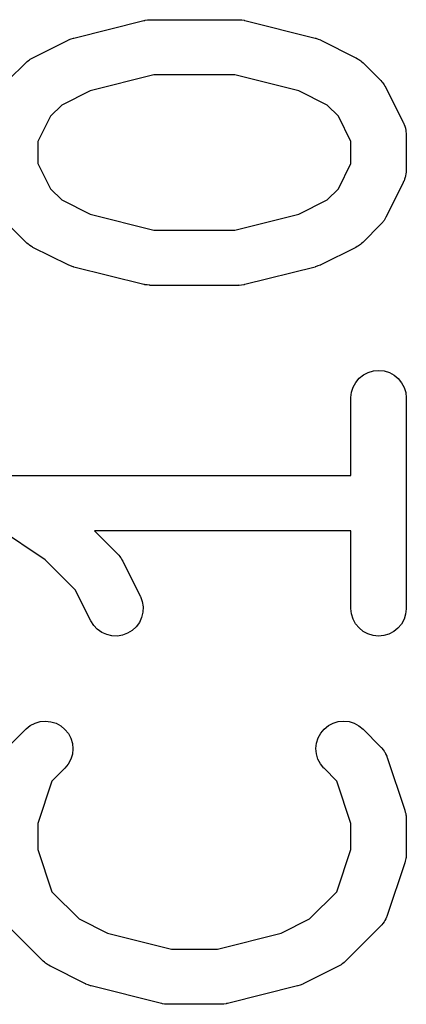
# Model space of a CAD drawing. Extents: x 0.02 to 3.89, y 0.07 to 3.88.
# Tile 104 of 172: x 2.4809 to 2.5222, y 1.4273 to 1.5326. Entities that reach past the tile are written whole.
import ezdxf

# ---------------------------------------------------------------- set-up
doc = ezdxf.new("R2010")
doc.units = 0
doc.header["$MEASUREMENT"] = 0
doc.layers.add('BLACK', color=7, linetype='CONTINUOUS')

msp = doc.modelspace()

# ---------------------------------------------------------------- linework, layer by layer
at = {"layer": 'BLACK', "linetype": 'CONTINUOUS'}
for p, q in [((2.49457, 1.53258), (2.49481, 1.53261)), ((2.49481, 1.53261), (2.49486, 1.53261)), ((2.49486, 1.53261), (2.49491, 1.53261)), ((2.49491, 1.53261), (2.50428, 1.53261)), ((2.50428, 1.53261), (2.50433, 1.53261)), ((2.50433, 1.53261), (2.50438, 1.53261)), ((2.50438, 1.53261), (2.50443, 1.53261)), ((2.50443, 1.53261), (2.50466, 1.53258)), ((2.4867, 1.53065), (2.49419, 1.53253)), ((2.49419, 1.53253), (2.49423, 1.53254)), ((2.49423, 1.53254), (2.49429, 1.53254)), ((2.49429, 1.53254), (2.49434, 1.53256)), ((2.49434, 1.53256), (2.49457, 1.53258)), ((2.50466, 1.53258), (2.5049, 1.53255)), ((2.5049, 1.53255), (2.50495, 1.53253)), ((2.50495, 1.53253), (2.505, 1.53253)), ((2.505, 1.53253), (2.5125, 1.53065)), ((2.48615, 1.53046), (2.48641, 1.53055)), ((2.48641, 1.53055), (2.48667, 1.53064)), ((2.48667, 1.53064), (2.48668, 1.53065)), ((2.48668, 1.53065), (2.4867, 1.53065)), ((2.5125, 1.53065), (2.51254, 1.53064)), ((2.51254, 1.53064), (2.51255, 1.53064)), ((2.51255, 1.53064), (2.51257, 1.53063)), ((2.51257, 1.53063), (2.51282, 1.53054)), ((2.51282, 1.53054), (2.51308, 1.53044)), ((2.48234, 1.52855), (2.48609, 1.53043)), ((2.48609, 1.53043), (2.48613, 1.53045)), ((2.48613, 1.53045), (2.48614, 1.53045)), ((2.48614, 1.53045), (2.48615, 1.53046)), ((2.51308, 1.53044), (2.51309, 1.53043)), ((2.51309, 1.53043), (2.5131, 1.53043)), ((2.5131, 1.53043), (2.51685, 1.52855)), ((2.48196, 1.52831), (2.48205, 1.52839)), ((2.48205, 1.52839), (2.4822, 1.52846)), ((2.4822, 1.52846), (2.48234, 1.52855)), ((2.51685, 1.52855), (2.51689, 1.52853)), ((2.51689, 1.52853), (2.51703, 1.52844)), ((2.51703, 1.52844), (2.51718, 1.52837)), ((2.4797, 1.52613), (2.48157, 1.528)), ((2.48157, 1.528), (2.4816, 1.52803)), ((2.4816, 1.52803), (2.48173, 1.52813)), ((2.48173, 1.52813), (2.48185, 1.52825)), ((2.48185, 1.52825), (2.48196, 1.52831)), ((2.51718, 1.52837), (2.51727, 1.52829)), ((2.51727, 1.52829), (2.51737, 1.52822)), ((2.51737, 1.52822), (2.51749, 1.52811)), ((2.51749, 1.52811), (2.51762, 1.528)), ((2.51762, 1.528), (2.5195, 1.52613)), ((2.49527, 1.52671), (2.48844, 1.525)), ((2.50392, 1.52671), (2.49527, 1.52671)), ((2.51075, 1.525), (2.50392, 1.52671)), ((2.5195, 1.52613), (2.51952, 1.5261)), ((2.51952, 1.5261), (2.51963, 1.52597)), ((2.51963, 1.52597), (2.51974, 1.52585)), ((2.51974, 1.52585), (2.51981, 1.52574)), ((2.51981, 1.52574), (2.51988, 1.52565)), ((2.51988, 1.52565), (2.51996, 1.5255)), ((2.51996, 1.5255), (2.52005, 1.52536)), ((2.52005, 1.52536), (2.52192, 1.52161)), ((2.48844, 1.525), (2.48541, 1.52349)), ((2.51378, 1.52349), (2.51075, 1.525)), ((2.48541, 1.52349), (2.48421, 1.52229)), ((2.51498, 1.52229), (2.51378, 1.52349)), ((2.48421, 1.52229), (2.48287, 1.51959)), ((2.51633, 1.51959), (2.51498, 1.52229)), ((2.52192, 1.52161), (2.52194, 1.52157)), ((2.52194, 1.52157), (2.52197, 1.52149)), ((2.52197, 1.52149), (2.52201, 1.52141)), ((2.52201, 1.52141), (2.52207, 1.52122)), ((2.52207, 1.52122), (2.52214, 1.52103)), ((2.52214, 1.52103), (2.52215, 1.52094)), ((2.52215, 1.52094), (2.52218, 1.52086)), ((2.52218, 1.52086), (2.5222, 1.52066)), ((2.5222, 1.52066), (2.52223, 1.52046)), ((2.52223, 1.52046), (2.52223, 1.52037)), ((2.52223, 1.52037), (2.52224, 1.52029)), ((2.52224, 1.52029), (2.52224, 1.51654)), ((2.48287, 1.51959), (2.48287, 1.51724)), ((2.51633, 1.51724), (2.51633, 1.51959)), ((2.48287, 1.51724), (2.48421, 1.51454)), ((2.51498, 1.51454), (2.51633, 1.51724)), ((2.52213, 1.51576), (2.52206, 1.51557)), ((2.52214, 1.51584), (2.52213, 1.51576)), ((2.52217, 1.51592), (2.52214, 1.51584)), ((2.52219, 1.51612), (2.52217, 1.51592)), ((2.52223, 1.51632), (2.52219, 1.51612)), ((2.52224, 1.5165), (2.52223, 1.51641)), ((2.52223, 1.51641), (2.52223, 1.51632)), ((2.52224, 1.51654), (2.52224, 1.5165)), ((2.52192, 1.51522), (2.52005, 1.51147)), ((2.52195, 1.5153), (2.52192, 1.51522)), ((2.522, 1.51538), (2.52195, 1.5153)), ((2.52206, 1.51557), (2.522, 1.51538)), ((2.48421, 1.51454), (2.48541, 1.51334)), ((2.51378, 1.51334), (2.51498, 1.51454)), ((2.48541, 1.51334), (2.48844, 1.51183)), ((2.51075, 1.51183), (2.51378, 1.51334)), ((2.48844, 1.51183), (2.49527, 1.51012)), ((2.50392, 1.51012), (2.51075, 1.51183)), ((2.48157, 1.50883), (2.4797, 1.5107)), ((2.5195, 1.5107), (2.51762, 1.50883)), ((2.5196, 1.51083), (2.5195, 1.5107)), ((2.51972, 1.51095), (2.5196, 1.51083)), ((2.51978, 1.51105), (2.51972, 1.51095)), ((2.51986, 1.51115), (2.51978, 1.51105)), ((2.51994, 1.51129), (2.51986, 1.51115)), ((2.52003, 1.51143), (2.51994, 1.51129)), ((2.52005, 1.51147), (2.52003, 1.51143)), ((2.49527, 1.51012), (2.50392, 1.51012)), ((2.4817, 1.50872), (2.48157, 1.50883)), ((2.48182, 1.50861), (2.4817, 1.50872)), ((2.48192, 1.50854), (2.48182, 1.50861)), ((2.48202, 1.50846), (2.48192, 1.50854)), ((2.48217, 1.50838), (2.48202, 1.50846)), ((2.4823, 1.50829), (2.48217, 1.50838)), ((2.51714, 1.50844), (2.51699, 1.50836)), ((2.51724, 1.50851), (2.51714, 1.50844)), ((2.51734, 1.50858), (2.51724, 1.50851)), ((2.51746, 1.50869), (2.51734, 1.50858)), ((2.51759, 1.5088), (2.51746, 1.50869)), ((2.51762, 1.50883), (2.51759, 1.5088)), ((2.48234, 1.50827), (2.4823, 1.50829)), ((2.48609, 1.5064), (2.48234, 1.50827)), ((2.51685, 1.50827), (2.5131, 1.5064)), ((2.51699, 1.50836), (2.51685, 1.50827)), ((2.4861, 1.50639), (2.48609, 1.5064)), ((2.48612, 1.50639), (2.4861, 1.50639)), ((2.48637, 1.50629), (2.48612, 1.50639)), ((2.48663, 1.50619), (2.48637, 1.50629)), ((2.51278, 1.50628), (2.51253, 1.50618)), ((2.51304, 1.50637), (2.51278, 1.50628)), ((2.51305, 1.50638), (2.51304, 1.50637)), ((2.51307, 1.50638), (2.51305, 1.50638)), ((2.5131, 1.5064), (2.51307, 1.50638)), ((2.48664, 1.50619), (2.48663, 1.50619)), ((2.48666, 1.50618), (2.48664, 1.50619)), ((2.4867, 1.50617), (2.48666, 1.50618)), ((2.49419, 1.5043), (2.4867, 1.50617)), ((2.5125, 1.50617), (2.505, 1.5043)), ((2.51251, 1.50618), (2.5125, 1.50617)), ((2.51253, 1.50618), (2.51251, 1.50618)), ((2.49425, 1.50429), (2.49419, 1.5043)), ((2.4943, 1.50428), (2.49425, 1.50429)), ((2.49453, 1.50425), (2.4943, 1.50428)), ((2.49476, 1.50422), (2.49453, 1.50425)), ((2.49482, 1.50422), (2.49476, 1.50422)), ((2.49487, 1.50421), (2.49482, 1.50422)), ((2.49491, 1.50421), (2.49487, 1.50421)), ((2.50428, 1.50421), (2.49491, 1.50421)), ((2.50434, 1.50422), (2.50428, 1.50421)), ((2.50439, 1.50421), (2.50434, 1.50422)), ((2.50462, 1.50424), (2.50439, 1.50421)), ((2.50486, 1.50427), (2.50462, 1.50424)), ((2.50491, 1.50428), (2.50486, 1.50427)), ((2.50496, 1.50429), (2.50491, 1.50428)), ((2.505, 1.5043), (2.50496, 1.50429)), ((2.51767, 1.49464), (2.51818, 1.4949)), ((2.51818, 1.4949), (2.51873, 1.49507)), ((2.51873, 1.49507), (2.5193, 1.49512)), ((2.5193, 1.49512), (2.51988, 1.49506)), ((2.51988, 1.49506), (2.52043, 1.49489)), ((2.52043, 1.49489), (2.52093, 1.49461)), ((2.51657, 1.49333), (2.51685, 1.49383)), ((2.51685, 1.49383), (2.51722, 1.49428)), ((2.51722, 1.49428), (2.51767, 1.49464)), ((2.52093, 1.49461), (2.52138, 1.49425)), ((2.52138, 1.49425), (2.52174, 1.4938)), ((2.52174, 1.4938), (2.52201, 1.49329)), ((2.51633, 1.49221), (2.51639, 1.49278)), ((2.51639, 1.49278), (2.51657, 1.49333)), ((2.52201, 1.49329), (2.52218, 1.49274)), ((2.52218, 1.49274), (2.52224, 1.49217)), ((2.51633, 1.49217), (2.51633, 1.49221)), ((2.51633, 1.48387), (2.51633, 1.49217)), ((2.52224, 1.49217), (2.52224, 1.46967)), ((2.47991, 1.48387), (2.51633, 1.48387)), ((2.48366, 1.47487), (2.47827, 1.47846)), ((2.51633, 1.47796), (2.48892, 1.47796)), ((2.48892, 1.47796), (2.49137, 1.47551)), ((2.51633, 1.46967), (2.51633, 1.47796)), ((2.48686, 1.47167), (2.48366, 1.47487)), ((2.49137, 1.47551), (2.4914, 1.47548)), ((2.4914, 1.47548), (2.49151, 1.47535)), ((2.49151, 1.47535), (2.49162, 1.47523)), ((2.49162, 1.47523), (2.49169, 1.47512)), ((2.49169, 1.47512), (2.49176, 1.47503)), ((2.49176, 1.47503), (2.49184, 1.47488)), ((2.49184, 1.47488), (2.49193, 1.47474)), ((2.49193, 1.47474), (2.4938, 1.47099)), ((2.48852, 1.46835), (2.48686, 1.47167)), ((2.4938, 1.47099), (2.49382, 1.47095)), ((2.49382, 1.47095), (2.49402, 1.47041)), ((2.49402, 1.47041), (2.49411, 1.46984)), ((2.49411, 1.46984), (2.49409, 1.46927)), ((2.51639, 1.4691), (2.51633, 1.46967)), ((2.52224, 1.46963), (2.52217, 1.46906)), ((2.52224, 1.46967), (2.52224, 1.46963)), ((2.49395, 1.46871), (2.49371, 1.46818)), ((2.49409, 1.46927), (2.49395, 1.46871)), ((2.51655, 1.46854), (2.51639, 1.4691)), ((2.51682, 1.46804), (2.51655, 1.46854)), ((2.522, 1.46851), (2.52172, 1.468)), ((2.52217, 1.46906), (2.522, 1.46851)), ((2.48883, 1.46786), (2.48852, 1.46835)), ((2.48922, 1.46744), (2.48883, 1.46786)), ((2.48969, 1.46711), (2.48922, 1.46744)), ((2.49337, 1.46772), (2.49295, 1.46732)), ((2.49371, 1.46818), (2.49337, 1.46772)), ((2.51719, 1.46759), (2.51682, 1.46804)), ((2.51763, 1.46722), (2.51719, 1.46759)), ((2.52135, 1.46756), (2.5209, 1.4672)), ((2.52172, 1.468), (2.52135, 1.46756)), ((2.49022, 1.46687), (2.48969, 1.46711)), ((2.49078, 1.46674), (2.49022, 1.46687)), ((2.49136, 1.46672), (2.49078, 1.46674)), ((2.49192, 1.46682), (2.49136, 1.46672)), ((2.49246, 1.46702), (2.49192, 1.46682)), ((2.49295, 1.46732), (2.49246, 1.46702)), ((2.51814, 1.46695), (2.51763, 1.46722)), ((2.51869, 1.46678), (2.51814, 1.46695)), ((2.51926, 1.46672), (2.51869, 1.46678)), ((2.51984, 1.46677), (2.51926, 1.46672)), ((2.52039, 1.46693), (2.51984, 1.46677)), ((2.5209, 1.4672), (2.52039, 1.46693)), ((2.4816, 1.45679), (2.48205, 1.45715)), ((2.48205, 1.45715), (2.48257, 1.45741)), ((2.48257, 1.45741), (2.48312, 1.45757)), ((2.48312, 1.45757), (2.48369, 1.45762)), ((2.48369, 1.45762), (2.48427, 1.45756)), ((2.48427, 1.45756), (2.48482, 1.45739)), ((2.48482, 1.45739), (2.48532, 1.45711)), ((2.48532, 1.45711), (2.48576, 1.45674)), ((2.51346, 1.45677), (2.51391, 1.45714)), ((2.51391, 1.45714), (2.51442, 1.4574)), ((2.51442, 1.4574), (2.51497, 1.45757)), ((2.51497, 1.45757), (2.51554, 1.45762)), ((2.51554, 1.45762), (2.51612, 1.45757)), ((2.51612, 1.45757), (2.51667, 1.4574)), ((2.51667, 1.4574), (2.51718, 1.45712)), ((2.51718, 1.45712), (2.51762, 1.45676)), ((2.4797, 1.45488), (2.48157, 1.45676)), ((2.48157, 1.45676), (2.4816, 1.45679)), ((2.48576, 1.45674), (2.48613, 1.4563)), ((2.48613, 1.4563), (2.4864, 1.45579)), ((2.4864, 1.45579), (2.48656, 1.45523)), ((2.51264, 1.45527), (2.51282, 1.45582)), ((2.51282, 1.45582), (2.51309, 1.45633)), ((2.51309, 1.45633), (2.51346, 1.45677)), ((2.51762, 1.45676), (2.5195, 1.45488)), ((2.48656, 1.45523), (2.48661, 1.45466)), ((2.51258, 1.4547), (2.51264, 1.45527)), ((2.51263, 1.45413), (2.51258, 1.4547)), ((2.5195, 1.45488), (2.51952, 1.45485)), ((2.51952, 1.45485), (2.51958, 1.45479)), ((2.51958, 1.45479), (2.51964, 1.45473)), ((2.51964, 1.45473), (2.51976, 1.45456)), ((2.48656, 1.45409), (2.48639, 1.45354)), ((2.48661, 1.45466), (2.48656, 1.45409)), ((2.51279, 1.45357), (2.51263, 1.45413)), ((2.51976, 1.45456), (2.51988, 1.4544)), ((2.51988, 1.4544), (2.51992, 1.45433)), ((2.51992, 1.45433), (2.51997, 1.45426)), ((2.51997, 1.45426), (2.52006, 1.45407)), ((2.52006, 1.45407), (2.52015, 1.45389)), ((2.52015, 1.45389), (2.52017, 1.45381)), ((2.52017, 1.45381), (2.52021, 1.45373)), ((2.52021, 1.45373), (2.52208, 1.44811)), ((2.48612, 1.45303), (2.48575, 1.45258)), ((2.48639, 1.45354), (2.48612, 1.45303)), ((2.51306, 1.45306), (2.51279, 1.45357)), ((2.51342, 1.45261), (2.51306, 1.45306)), ((2.51345, 1.45258), (2.51342, 1.45261)), ((2.48575, 1.45258), (2.48437, 1.4512)), ((2.51483, 1.4512), (2.51345, 1.45258)), ((2.48437, 1.4512), (2.48287, 1.44669)), ((2.51633, 1.44669), (2.51483, 1.4512)), ((2.52208, 1.44811), (2.5221, 1.44807)), ((2.5221, 1.44807), (2.52213, 1.4479)), ((2.52213, 1.4479), (2.52218, 1.44775)), ((2.52218, 1.44775), (2.52219, 1.44762)), ((2.52219, 1.44762), (2.52222, 1.4475)), ((2.52222, 1.4475), (2.52222, 1.44734)), ((2.52222, 1.44734), (2.52224, 1.44717)), ((2.48287, 1.44669), (2.48287, 1.4439)), ((2.51633, 1.4439), (2.51633, 1.44669)), ((2.52224, 1.44717), (2.52224, 1.44342)), ((2.48287, 1.4439), (2.48437, 1.43939)), ((2.51483, 1.43939), (2.51633, 1.4439)), ((2.52222, 1.44322), (2.52221, 1.44305)), ((2.52224, 1.44338), (2.52222, 1.44322)), ((2.52224, 1.44342), (2.52224, 1.44338)), ((2.52208, 1.44249), (2.52021, 1.43686)), ((2.52212, 1.44265), (2.52208, 1.44249)), ((2.52217, 1.44281), (2.52212, 1.44265)), ((2.52218, 1.44293), (2.52217, 1.44281)), ((2.52221, 1.44305), (2.52218, 1.44293)), ((2.48437, 1.43939), (2.48729, 1.43648)), ((2.51191, 1.43648), (2.51483, 1.43939)), ((2.5202, 1.43683), (2.52016, 1.43675)), ((2.52021, 1.43686), (2.5202, 1.43683)), ((2.48729, 1.43648), (2.49032, 1.43496)), ((2.50888, 1.43496), (2.51191, 1.43648)), ((2.51955, 1.43578), (2.5195, 1.43571)), ((2.51961, 1.43584), (2.51955, 1.43578)), ((2.51973, 1.436), (2.51961, 1.43584)), ((2.51986, 1.43616), (2.51973, 1.436)), ((2.5199, 1.43623), (2.51986, 1.43616)), ((2.51995, 1.4363), (2.5199, 1.43623)), ((2.52004, 1.43649), (2.51995, 1.4363)), ((2.52013, 1.43666), (2.52004, 1.43649)), ((2.52016, 1.43675), (2.52013, 1.43666)), ((2.48345, 1.43196), (2.4797, 1.43571)), ((2.49032, 1.43496), (2.49715, 1.43325)), ((2.50205, 1.43325), (2.50888, 1.43496)), ((2.5195, 1.43571), (2.51575, 1.43196)), ((2.49715, 1.43325), (2.50205, 1.43325)), ((2.48358, 1.43186), (2.48345, 1.43196)), ((2.4837, 1.43174), (2.48358, 1.43186)), ((2.4838, 1.43167), (2.4837, 1.43174)), ((2.48389, 1.43159), (2.4838, 1.43167)), ((2.48404, 1.43152), (2.48389, 1.43159)), ((2.51527, 1.43157), (2.51512, 1.4315)), ((2.51536, 1.43165), (2.51527, 1.43157)), ((2.51547, 1.43171), (2.51536, 1.43165)), ((2.51559, 1.43183), (2.51547, 1.43171)), ((2.51572, 1.43193), (2.51559, 1.43183)), ((2.51575, 1.43196), (2.51572, 1.43193)), ((2.48418, 1.43143), (2.48404, 1.43152)), ((2.48422, 1.43141), (2.48418, 1.43143)), ((2.48797, 1.42953), (2.48422, 1.43141)), ((2.51498, 1.43141), (2.51123, 1.42953)), ((2.51512, 1.4315), (2.51498, 1.43141)), ((2.48798, 1.42953), (2.48797, 1.42953)), ((2.48799, 1.42952), (2.48798, 1.42953)), ((2.48825, 1.42943), (2.48799, 1.42952)), ((2.51117, 1.4295), (2.51091, 1.42941)), ((2.51118, 1.42951), (2.51117, 1.4295)), ((2.51119, 1.42951), (2.51118, 1.42951)), ((2.51123, 1.42953), (2.51119, 1.42951)), ((2.4885, 1.42933), (2.48825, 1.42943)), ((2.48852, 1.42932), (2.4885, 1.42933)), ((2.48853, 1.42932), (2.48852, 1.42932)), ((2.48857, 1.42931), (2.48853, 1.42932)), ((2.49607, 1.42743), (2.48857, 1.42931)), ((2.51063, 1.42931), (2.50313, 1.42743)), ((2.51064, 1.42931), (2.51063, 1.42931)), ((2.51065, 1.42932), (2.51064, 1.42931)), ((2.51091, 1.42941), (2.51065, 1.42932)), ((2.49612, 1.42743), (2.49607, 1.42743)), ((2.49617, 1.42741), (2.49612, 1.42743)), ((2.49641, 1.42738), (2.49617, 1.42741)), ((2.49664, 1.42735), (2.49641, 1.42738)), ((2.49669, 1.42735), (2.49664, 1.42735)), ((2.49674, 1.42735), (2.49669, 1.42735)), ((2.49679, 1.42735), (2.49674, 1.42735)), ((2.50241, 1.42735), (2.49679, 1.42735)), ((2.50246, 1.42735), (2.50241, 1.42735)), ((2.50251, 1.42735), (2.50246, 1.42735)), ((2.50275, 1.42738), (2.50251, 1.42735)), ((2.50298, 1.4274), (2.50275, 1.42738)), ((2.50303, 1.42742), (2.50298, 1.4274)), ((2.50309, 1.42742), (2.50303, 1.42742)), ((2.50313, 1.42743), (2.50309, 1.42742))]:
    msp.add_line(p, q, dxfattribs=at)

doc.saveas('drawing.dxf')
